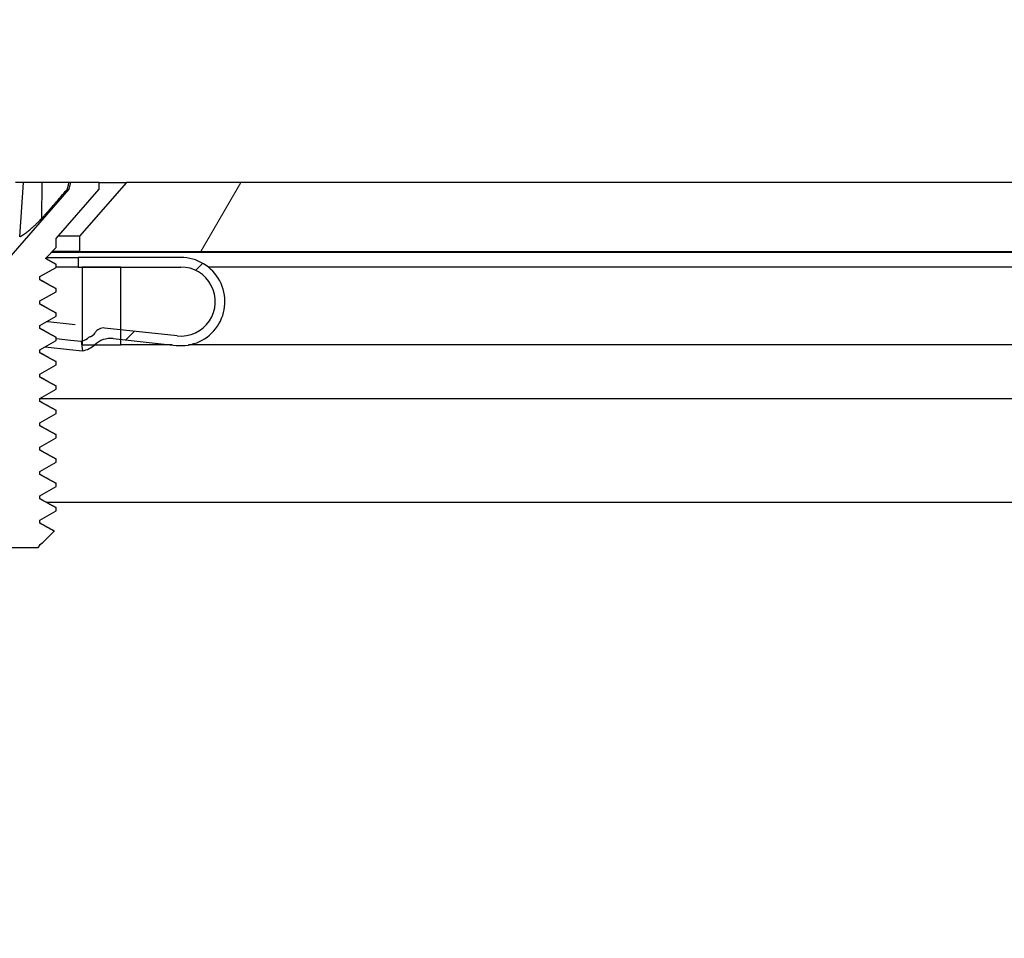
# Model space of a CAD drawing. Header units: millimetres. Extents: x 56 to 1798, y 64 to 1375.
# Tile 12 of 71: x 246 to 272, y 1221 to 1245. Entities that reach past the tile are written whole.
import ezdxf

# ---------------------------------------------------------------- set-up
doc = ezdxf.new("R2010")
doc.units = ezdxf.units.MM
doc.header["$LTSCALE"] = 6.666667
for name, color, linetype, lineweight in [('Dimension (ANSI)', 7, 'Continuous', 25), ('Hatch (ANSI)', 7, 'Continuous', 18), ('Visible (ANSI)', 7, 'Continuous', 25)]:
    doc.layers.add(name, color=color, linetype=linetype, lineweight=lineweight)
doc.styles.add('Note Text (ANSI)', font='tahoma.ttf')
doc.dimstyles.new('Default - mm (ANSI)', dxfattribs={"dimscale": 6.666667, "dimtxt": 1.75, "dimasz": 1.5, "dimexe": 2, "dimexo": 1, "dimgap": 0.8, "dimtad": 0, "dimtih": 1, "dimtoh": 1, "dimrnd": 1e-08, "dimzin": 0, "dimdsep": 46, "dimtxsty": 'Note Text (ANSI)', "dimblk": 'Filled-2', "dimcen": 0.09, "dimdle": 10, "dimclrd": 256, "dimclre": 256, "dimclrt": 256, "dimadec": 1, "dimazin": 0, "dimtfac": 1.741714, "dimtofl": 0, "dimtmove": 0, "dimatfit": 3, "dimldrblk": 'Filled-1', "dimfxl": 1, "dimtolj": 1, "dimtzin": 0, "dimlwd": -1, "dimlwe": -1, "dimarcsym": 0})

# ---------------------------------------------------------------- blocks, each defined once
blk = doc.blocks.new('Filled-2')
at = {"color": 0}
for p, q in [((0, 0), (-1, 0.1667)), ((-1, 0.1667), (-1, -0.1667)), ((-1, 0), (0, 0)), ((-1, -0.1667), (0, 0))]:
    blk.add_line(p, q, dxfattribs=at)
at = {"color": 0, "flags": 128}
blk.add_lwpolyline([(-1, -0.1667), (0, 0), (-1, 0.1667), (-1, -0.1667)], dxfattribs=at)
at = {"color": 0}
blk.add_solid([(-1, -0.1667), (0, 0), (-1, 0.1667), (-1, -0.1667)], dxfattribs=at)
blk = doc.blocks.new('*D14')
at = {"layer": 'Defpoints', "color": 0, "transparency": 16777216}
for p in [(651.04, 1299.506), (235.74, 1232.839), (651.04, 1232.839)]:
    blk.add_point(p, dxfattribs=at)
at = {"layer": 'Dimension (ANSI)', "transparency": 16777216}
for p, q in [((235.74, 1239.506), (235.74, 1312.839)), ((651.04, 1239.506), (651.04, 1312.839)), ((245.74, 1299.506), (395.738, 1299.506)), ((641.04, 1299.506), (491.041, 1299.506))]:
    blk.add_line(p, q, dxfattribs=at)
at = {"layer": 'Dimension (ANSI)', "transparency": 16777216, "xscale": 10, "yscale": 10, "zscale": 10, "rotation": 180}
blk.add_blockref('Filled-2', (235.74, 1299.506), dxfattribs=at)
at = {"layer": 'Dimension (ANSI)', "transparency": 16777216, "xscale": 10, "yscale": 10, "zscale": 10}
blk.add_blockref('Filled-2', (651.04, 1299.506), dxfattribs=at)
at = {"layer": 'Dimension (ANSI)', "transparency": 16777216, "char_height": 11.66667, "attachment_point": 5, "style": 'Note Text (ANSI)'}
for s, insert in [('\\A1; 415.30 mm', (443.39, 1310.915)), ('\\A1;[16.350 in]', (443.39, 1286.541))]:
    blk.add_mtext(s, dxfattribs=dict(at, insert=insert))
blk = doc.blocks.new('Filled-1')
at = {"color": 0}
for p, q in [((0, 0), (-1, 0.3333)), ((-1, 0.3333), (-1, -0.3333)), ((-1, 0), (0, 0)), ((-1, -0.3333), (0, 0))]:
    blk.add_line(p, q, dxfattribs=at)
at = {"color": 0, "flags": 128}
blk.add_lwpolyline([(-1, -0.3333), (0, 0), (-1, 0.3333), (-1, -0.3333)], dxfattribs=at)
at = {"color": 0}
blk.add_solid([(-1, -0.3333), (0, 0), (-1, 0.3333), (-1, -0.3333)], dxfattribs=at)

msp = doc.modelspace()

# ---------------------------------------------------------------- hatches: boundary and pattern name
at = {"layer": 'Hatch (ANSI)'}
h = msp.add_hatch(dxfattribs=at)
h.set_pattern_fill('ANSI31', color=256, scale=169.333333, angle=90, style=0)
h.set_pattern_definition([(135, (0, 0), (-14.9671, -14.9671), [])])
h.paths.add_polyline_path([(248.0645, 1238.9383), (248.0645, 1237.0076), (248.0645, 1236.9063), (248.3887, 1236.9063), (249.0745, 1236.9063), (249.0745, 1237.0498), (249.0745, 1237.3013), (249.0745, 1238.9383)])
h.paths.add_polyline_path([(248.0645, 1201.7023), (248.0645, 1201.6009), (248.0645, 1199.6703), (249.0745, 1199.6703), (249.0745, 1201.3072), (249.0745, 1201.5587), (249.0745, 1201.7023), (248.3887, 1201.7023)])
edge = h.paths.add_edge_path()
edge.add_line((238.9145, 1239.3193), (238.9145, 1241.1483))
edge.add_line((238.9145, 1241.1483), (232.5645, 1241.1483))
edge.add_line((232.5645, 1241.1483), (232.5645, 1197.4603))
edge.add_line((232.5645, 1197.4603), (238.9145, 1197.4603))
edge.add_line((238.9145, 1197.4603), (238.9145, 1199.2893))
edge.add_line((238.9145, 1199.2893), (240.1845, 1199.2893))
edge.add_line((240.1845, 1199.2893), (240.1845, 1199.6703))
edge.add_line((240.1845, 1199.6703), (241.2895, 1199.6703))
edge.add_line((241.2895, 1199.6703), (243.8645, 1199.6703))
edge.add_line((243.8645, 1199.6703), (243.8645, 1200.7473))
edge.add_line((243.8645, 1200.7473), (243.8645, 1200.9988))
edge.add_line((243.8645, 1200.9988), (243.8645, 1201.7023))
edge.add_line((243.8645, 1201.7023), (241.5759, 1201.7023))
edge.add_ellipse((241.5759, 1202.0833), major_axis=(0, -0.381), ratio=1, start_angle=347.46209, end_angle=360, ccw=False)
edge.add_ellipse((241.5759, 1202.0833), major_axis=(-0.0827, -0.3719), ratio=1, start_angle=359.42486, end_angle=360, ccw=False)
edge.add_ellipse((241.5759, 1202.0833), major_axis=(-0.0864, -0.3711), ratio=1, start_angle=280.65632, end_angle=360, ccw=False)
edge.add_ellipse((240.2309, 1202.141), major_axis=(0.9643, -0.0414), ratio=1, start_angle=0, end_angle=173.33968)
edge.add_ellipse((237.8985, 1202.5153), major_axis=(1.3794, -0.2214), ratio=1, start_angle=108.23411, end_angle=360, ccw=False)
edge.add_ellipse((237.5242, 1204.8476), major_axis=(0.1529, -0.953), ratio=1, start_angle=0, end_angle=180)
edge.add_ellipse((237.8985, 1202.5153), major_axis=(-0.5272, 3.2854), ratio=1, start_angle=0, end_angle=19.53257)
edge.add_ellipse((236.1205, 1205.7696), major_axis=(0.1827, -0.3344), ratio=1, start_angle=241.35038, end_angle=360, ccw=False)
edge.add_line((235.7395, 1205.7696), (235.7395, 1232.8389))
edge.add_ellipse((236.1205, 1232.8389), major_axis=(-0.381, 0), ratio=1, start_angle=241.35038, end_angle=360, ccw=False)
edge.add_ellipse((237.8985, 1236.0933), major_axis=(-1.5953, -2.92), ratio=1, start_angle=0, end_angle=19.53257)
edge.add_ellipse((237.5242, 1233.7609), major_axis=(-0.1529, -0.953), ratio=1, start_angle=0, end_angle=180)
edge.add_ellipse((237.8985, 1236.0933), major_axis=(-0.2214, -1.3794), ratio=1, start_angle=108.23411, end_angle=360, ccw=False)
edge.add_ellipse((240.2309, 1236.4675), major_axis=(-0.953, -0.1529), ratio=1, start_angle=0, end_angle=173.33968)
edge.add_ellipse((241.5759, 1236.5253), major_axis=(-0.3806, -0.0163), ratio=1, start_angle=280.65632, end_angle=360, ccw=False)
edge.add_ellipse((241.5759, 1236.5253), major_axis=(-0.0864, 0.3711), ratio=1, start_angle=359.42486, end_angle=360, ccw=False)
edge.add_ellipse((241.5759, 1236.5253), major_axis=(-0.0827, 0.3719), ratio=1, start_angle=347.46209, end_angle=360, ccw=False)
edge.add_line((241.5759, 1236.9063), (243.8645, 1236.9063))
edge.add_line((243.8645, 1236.9063), (243.8645, 1237.6098))
edge.add_line((243.8645, 1237.6098), (243.8645, 1237.8612))
edge.add_line((243.8645, 1237.8612), (243.8645, 1238.9383))
edge.add_line((243.8645, 1238.9383), (241.2895, 1238.9383))
edge.add_line((241.2895, 1238.9383), (240.1845, 1238.9383))
edge.add_line((240.1845, 1238.9383), (240.1845, 1239.3193))
edge.add_line((240.1845, 1239.3193), (238.9145, 1239.3193))
h = msp.add_hatch(dxfattribs=at)
h.set_pattern_fill('ANSI31', color=256, scale=169.333333, angle=15, style=0)
h.set_pattern_definition([(60, (0, 0), (-18.33087, 10.58333), [])])
h.paths.add_polyline_path([(638.779, 1239.7457), (637.5598, 1241.1483), (249.2192, 1241.1483), (248, 1239.7457), (248, 1239.3449), (638.779, 1239.3449)])
h.paths.add_polyline_path([(647.1102, 1239.3449), (647.1102, 1241.1483), (644.0622, 1241.1483), (642.843, 1239.7457), (642.843, 1239.3449)])
h.paths.add_polyline_path([(239.6688, 1241.1483), (239.6688, 1239.3449), (243.936, 1239.3449), (243.936, 1239.7457), (242.7168, 1241.1483)])
h = msp.add_hatch(dxfattribs=at)
h.set_pattern_fill('ANSI31', color=256, scale=169.333333, angle=75, style=0)
h.set_pattern_definition([(120, (0, 0), (-18.33087, -10.58333), [])])
h.paths.add_polyline_path([(244.5456, 1232.3376), (244.5456, 1232.2583), (244.9752, 1232.0201), (244.9752, 1231.9408), (244.801, 1231.8442), (245.0219, 1231.6233), (246.9142, 1231.6233), (246.9609, 1231.6699), (246.9609, 1231.7026), (247.0343, 1231.7433), (247.3394, 1232.0484), (246.9609, 1232.2583), (246.9609, 1232.3376), (247.3904, 1232.5758), (247.3904, 1232.6551), (246.9609, 1232.8933), (246.9609, 1232.9726), (247.3904, 1233.2108), (247.3904, 1233.2901), (246.9609, 1233.5283), (246.9609, 1233.6076), (247.3904, 1233.8458), (247.3904, 1233.9251), (246.9609, 1234.1633), (246.9609, 1234.2426), (247.3904, 1234.4808), (247.3904, 1234.5601), (246.9609, 1234.7983), (246.9609, 1234.8776), (247.3904, 1235.1158), (247.3904, 1235.1951), (246.9609, 1235.4333), (246.9609, 1235.5126), (247.3904, 1235.7508), (247.3904, 1235.8301), (246.9609, 1236.0683), (246.9609, 1236.1476), (247.3904, 1236.3858), (247.3904, 1236.4651), (246.9609, 1236.7033), (246.9609, 1236.7826), (247.3904, 1237.0208), (247.3904, 1237.1001), (246.9609, 1237.3383), (246.9609, 1237.4176), (247.3904, 1237.6558), (247.3904, 1237.7351), (246.9609, 1237.9733), (246.9609, 1238.0526), (247.3904, 1238.2908), (247.3904, 1238.3701), (246.9609, 1238.6083), (246.9609, 1238.6876), (247.3904, 1238.9258), (247.3904, 1239.0051), (247.1065, 1239.1625), (247.3904, 1239.4465), (247.3904, 1239.6873), (248.508, 1240.9729), (248.508, 1241.1483), (247.763, 1241.1483), (247.7163, 1240.9741), (245.968, 1238.963), (244.2198, 1240.9741), (244.1731, 1241.1483), (243.428, 1241.1483), (243.428, 1240.9729), (244.5456, 1239.6873), (244.5456, 1239.4465), (244.6253, 1239.3668), (244.5456, 1239.3226), (244.5456, 1239.2433), (244.9752, 1239.0051), (244.9752, 1238.9258), (244.5456, 1238.6876), (244.5456, 1238.6083), (244.9752, 1238.3701), (244.9752, 1238.2908), (244.5456, 1238.0526), (244.5456, 1237.9733), (244.9752, 1237.7351), (244.9752, 1237.6558), (244.6169, 1237.4571), (244.5456, 1237.4176), (244.5456, 1237.3383), (244.7172, 1237.2432), (244.9752, 1237.1001), (244.9752, 1237.0208), (244.5456, 1236.7826), (244.5456, 1236.7033), (244.9752, 1236.4651), (244.9752, 1236.3858), (244.5456, 1236.1476), (244.5456, 1236.0683), (244.9752, 1235.8301), (244.9752, 1235.7508), (244.5456, 1235.5126), (244.5456, 1235.4333), (244.9752, 1235.1951), (244.9752, 1235.1158), (244.5456, 1234.8776), (244.5456, 1234.7983), (244.9752, 1234.5601), (244.9752, 1234.4808), (244.5456, 1234.2426), (244.5456, 1234.1633), (244.9752, 1233.9251), (244.9752, 1233.8458), (244.5456, 1233.6076), (244.5456, 1233.5283), (244.9752, 1233.2901), (244.9752, 1233.2108), (244.5456, 1232.9726), (244.5456, 1232.8933), (244.9752, 1232.6551), (244.9752, 1232.5758)])
h = msp.add_hatch(dxfattribs=at)
h.set_pattern_fill('ANSI31', color=256, scale=169.333333, style=0)
h.set_pattern_definition([(45, (0, 0), (-14.9671, 14.9671), [])])
edge = h.paths.add_edge_path()
edge.add_ellipse((243.8959, 1237.0029), major_axis=(0.0641, 0.5966), ratio=1, start_angle=310.51368, end_angle=360)
edge.add_line((243.96, 1237.5995), (243.8645, 1237.6098))
edge.add_line((243.8645, 1237.6098), (242.7222, 1237.7325))
edge.add_ellipse((242.6153, 1236.7383), major_axis=(-0.8076, 0.5897), ratio=1, start_angle=300, end_angle=360)
edge.add_line((241.8077, 1237.3279), (241.4932, 1236.8972))
edge.add_line((241.4932, 1236.8972), (241.4915, 1236.8948))
edge.add_line((241.4915, 1236.8948), (241.4894, 1236.8963))
edge.add_line((241.4894, 1236.8963), (241.2895, 1237.0423))
edge.add_line((241.2895, 1237.0423), (241.6058, 1237.4754))
edge.add_ellipse((242.6153, 1236.7383), major_axis=(0.1336, 1.2428), ratio=1, start_angle=0, end_angle=60, ccw=False)
edge.add_line((242.7489, 1237.9811), (243.8645, 1237.8612))
edge.add_line((243.8645, 1237.8612), (244.2353, 1237.8213))
edge.add_ellipse((244.2086, 1237.5728), major_axis=(0.2379, 0.0768), ratio=1, start_angle=0, end_angle=65.96363, ccw=False)
edge.add_ellipse((244.6844, 1237.7265), major_axis=(-0.1303, -0.2134), ratio=1, start_angle=319.31635, end_angle=360)
edge.add_ellipse((244.4322, 1237.3135), major_axis=(0.1819, 0.147), ratio=1, start_angle=0, end_angle=19.64025, ccw=False)
edge.add_ellipse((244.8863, 1237.6805), major_axis=(-0.2694, -0.2234), ratio=1, start_angle=359.27579, end_angle=360)
edge.add_ellipse((244.8863, 1237.6805), major_axis=(-0.1262, -0.3265), ratio=1, start_angle=330.80398, end_angle=360)
edge.add_line((244.7601, 1237.3541), (244.7172, 1237.2432))
edge.add_line((244.7172, 1237.2432), (244.6699, 1237.1209))
edge.add_ellipse((244.8863, 1237.6805), major_axis=(-0.4952, -0.3388), ratio=1, start_angle=0, end_angle=34.48632, ccw=False)
edge = h.paths.add_edge_path()
edge.add_line((247.9645, 1239.1883), (247.9645, 1238.9383))
edge.add_line((247.9645, 1238.9383), (248.0645, 1238.9383))
edge.add_line((248.0645, 1238.9383), (249.0745, 1238.9383))
edge.add_line((249.0745, 1238.9383), (250.6395, 1238.9383))
edge.add_ellipse((250.6395, 1238.0383), major_axis=(0, 0.9), ratio=1, start_angle=173.86585, end_angle=360, ccw=False)
edge.add_line((250.5434, 1237.1434), (249.0745, 1237.3013))
edge.add_line((249.0745, 1237.3013), (248.6484, 1237.3471))
edge.add_ellipse((248.6217, 1237.0985), major_axis=(0.0267, 0.2486), ratio=1, start_angle=0, end_angle=65.96363)
edge.add_ellipse((248.1894, 1237.3498), major_axis=(0.2161, -0.1256), ratio=1, start_angle=319.31635, end_angle=360, ccw=False)
edge.add_ellipse((248.3482, 1236.8927), major_axis=(-0.0767, 0.221), ratio=1, start_angle=0, end_angle=19.64025)
edge.add_ellipse((247.9824, 1237.3478), major_axis=(0.2192, -0.2728), ratio=1, start_angle=334.78878, end_angle=360, ccw=False)
edge.add_ellipse((247.9824, 1237.3478), major_axis=(0.0822, -0.3402), ratio=1, start_angle=355.29099, end_angle=360, ccw=False)
edge.add_line((248.0363, 1237.002), (248.0749, 1236.755))
edge.add_ellipse((247.9824, 1237.3478), major_axis=(0.0925, -0.5928), ratio=1, start_angle=0, end_angle=33.75134)
edge.add_ellipse((247.9824, 1237.3478), major_axis=(0.4063, -0.4415), ratio=1, start_angle=0, end_angle=0.73498)
edge.add_ellipse((248.8062, 1236.4752), major_axis=(-0.4119, 0.4363), ratio=1, start_angle=310.51368, end_angle=360, ccw=False)
edge.add_line((248.8703, 1237.0718), (249.0745, 1237.0498))
edge.add_line((249.0745, 1237.0498), (250.5167, 1236.8948))
edge.add_ellipse((250.6395, 1238.0383), major_axis=(-0.1229, -1.1434), ratio=1, start_angle=0, end_angle=186.13415)
edge.add_line((250.6395, 1239.1883), (247.9645, 1239.1883))
h.paths.add_polyline_path([(243.9645, 1238.9383), (243.9645, 1239.1883), (241.2895, 1239.1883), (241.2895, 1238.9383), (243.8645, 1238.9383)])

# ---------------------------------------------------------------- linework, layer by layer
at = {"layer": 'Visible (ANSI)'}
for p, q in [((246.532, 1241.1483), (246.327, 1241.1483)), ((246.4367, 1239.7255), (246.532, 1241.1483)), ((247.0269, 1241.1483), (246.532, 1241.1483)), ((247.0104, 1240.2035), (247.0269, 1241.1483)), ((247.7267, 1241.1483), (247.0269, 1241.1483)), ((247.763, 1241.1483), (247.7163, 1240.9741)), ((247.763, 1241.1483), (247.7267, 1241.1483)), ((248.508, 1241.1483), (247.763, 1241.1483)), ((249.2192, 1241.1483), (248, 1239.7457)), ((248.508, 1241.1483), (249.2192, 1241.1483)), ((248.508, 1240.9729), (248.508, 1241.1483)), ((637.5598, 1241.1483), (249.2192, 1241.1483)), ((247.7163, 1240.9741), (245.968, 1238.963)), ((247.3904, 1239.6873), (248.508, 1240.9729)), ((247.6822, 1240.9741), (247.7163, 1240.9741)), ((248, 1239.7457), (247.4412, 1239.7457)), ((248, 1239.7457), (248, 1239.3449)), ((247.3904, 1239.4465), (247.3904, 1239.6873)), ((247.1065, 1239.1625), (247.3904, 1239.4465)), ((340.3671, 1239.3193), (247.2632, 1239.3193)), ((248, 1239.3449), (247.2888, 1239.3449)), ((248, 1239.3449), (638.779, 1239.3449)), ((247.3904, 1239.0051), (247.1065, 1239.1625)), ((247.1322, 1239.1883), (247.9645, 1239.1883)), ((247.3904, 1238.9258), (247.3904, 1239.0051)), ((247.9645, 1239.1883), (247.9645, 1238.9383)), ((250.6395, 1239.1883), (247.9645, 1239.1883)), ((246.9609, 1238.6876), (247.3904, 1238.9258)), ((247.9645, 1238.9383), (247.3904, 1238.9383)), ((247.9645, 1238.9383), (250.6395, 1238.9383)), ((248.0645, 1238.9383), (248.0645, 1236.9063)), ((249.0745, 1238.9383), (248.0645, 1238.9383)), ((249.0745, 1236.9063), (249.0745, 1238.9383)), ((338.5395, 1238.9383), (251.3554, 1238.9383)), ((246.9609, 1238.6083), (246.9609, 1238.6876)), ((247.3904, 1238.3701), (246.9609, 1238.6083)), ((246.9609, 1238.0526), (247.3904, 1238.2908)), ((247.3904, 1238.2908), (247.3904, 1238.3701)), ((246.9609, 1237.9733), (246.9609, 1238.0526)), ((247.3904, 1237.7351), (246.9609, 1237.9733)), ((247.3904, 1237.6558), (247.3904, 1237.7351)), ((246.9609, 1237.4176), (247.3904, 1237.6558)), ((247.1739, 1237.5055), (247.1283, 1237.5104)), ((247.8033, 1237.4379), (247.1739, 1237.5055)), ((247.8867, 1237.4289), (247.8033, 1237.4379)), ((246.9609, 1237.3383), (246.9609, 1237.4176)), ((247.3904, 1237.1001), (246.9609, 1237.3383)), ((250.5434, 1237.1434), (248.6484, 1237.3471)), ((246.9609, 1236.7826), (247.3904, 1237.0208)), ((247.3904, 1237.0208), (247.3904, 1237.1001)), ((247.3904, 1237.0714), (247.7596, 1237.0317)), ((247.7596, 1237.0317), (248.0363, 1237.002)), ((248.0363, 1237.002), (248.0749, 1236.755)), ((248.8703, 1237.0718), (250.5167, 1236.8948)), ((246.9609, 1236.7033), (246.9609, 1236.7826)), ((247.3904, 1236.4651), (246.9609, 1236.7033)), ((247.1045, 1236.8593), (247.1, 1236.8597)), ((247.1045, 1236.8593), (247.7338, 1236.7916)), ((247.7338, 1236.7916), (248.0749, 1236.755)), ((248.0645, 1236.9063), (249.0745, 1236.9063)), ((250.4104, 1236.9063), (249.0745, 1236.9063)), ((338.5395, 1236.9063), (250.8422, 1236.9063)), ((247.3904, 1236.3858), (247.3904, 1236.4651)), ((246.9609, 1236.1476), (247.3904, 1236.3858)), ((246.9609, 1236.0683), (246.9609, 1236.1476)), ((247.3904, 1235.8301), (246.9609, 1236.0683)), ((246.9609, 1235.5126), (247.3904, 1235.7508)), ((247.3904, 1235.7508), (247.3904, 1235.8301)), ((246.9609, 1235.4333), (246.9609, 1235.5126)), ((340.3671, 1235.5023), (246.9609, 1235.5023)), ((247.3904, 1235.1951), (246.9609, 1235.4333)), ((247.3904, 1235.1158), (247.3904, 1235.1951)), ((246.9609, 1234.8776), (247.3904, 1235.1158)), ((246.9609, 1234.7983), (246.9609, 1234.8776)), ((247.3904, 1234.5601), (246.9609, 1234.7983)), ((246.9609, 1234.2426), (247.3904, 1234.4808)), ((247.3904, 1234.4808), (247.3904, 1234.5601)), ((246.9609, 1234.1633), (246.9609, 1234.2426)), ((247.3904, 1233.9251), (246.9609, 1234.1633)), ((246.9609, 1233.6076), (247.3904, 1233.8458)), ((247.3904, 1233.8458), (247.3904, 1233.9251)), ((246.9609, 1233.5283), (246.9609, 1233.6076)), ((247.3904, 1233.2901), (246.9609, 1233.5283)), ((246.9609, 1232.9726), (247.3904, 1233.2108)), ((247.3904, 1233.2108), (247.3904, 1233.2901)), ((246.9609, 1232.8933), (246.9609, 1232.9726)), ((247.3904, 1232.6551), (246.9609, 1232.8933)), ((246.9609, 1232.3376), (247.3904, 1232.5758)), ((340.5316, 1232.7957), (247.1492, 1232.7957)), ((247.3904, 1232.5758), (247.3904, 1232.6551)), ((246.9609, 1232.2583), (246.9609, 1232.3376)), ((247.3394, 1232.0484), (246.9609, 1232.2583)), ((247.0343, 1231.7433), (247.3394, 1232.0484)), ((245.0219, 1231.6233), (246.9142, 1231.6233)), ((246.9142, 1231.6233), (246.9609, 1231.6699)), ((246.9609, 1231.7026), (247.0343, 1231.7433)), ((246.9609, 1231.6699), (246.9609, 1231.7026))]:
    msp.add_line(p, q, dxfattribs=at)
for centre, radius, start, end in [((250.6395, 1238.0383), 1.15, 263.86585, 90), ((250.6395, 1238.0383), 0.9, 263.86585, 90), ((248.1894, 1237.3498), 0.25, 289.14583, 329.82948), ((248.6217, 1237.0985), 0.25, 83.86585, 149.82948), ((247.9824, 1237.3478), 0.35, 278.86585, 308.78608), ((248.3482, 1236.8927), 0.2339, 109.14583, 128.78608), ((248.8062, 1236.4752), 0.6, 83.86585, 133.35217), ((247.9824, 1237.3478), 0.6, 278.86585, 313.35217)]:
    msp.add_arc(centre, radius, start, end, dxfattribs=at)
for points, weights in [([(247.6822, 1240.9741), (247.7042, 1241.0601), (247.7267, 1241.1483)], [1.01218915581, 1.01172679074, 1.01110160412]), ([(247.0104, 1240.2035), (247.2657, 1240.4949), (247.6822, 1240.9741)], [2.37346205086, 1.9683578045, 1.53696783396]), ([(246.4367, 1239.7255), (246.6482, 1239.8346), (247.0104, 1240.2035)], [2.81776863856, 2.60448024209, 2.07391766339]), ([(247.3904, 1239.0051), (247.3904, 1239.0108), (247.3797, 1239.0168)], [1, 0.983771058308, 0.971473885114]), ([(247.3904, 1238.3701), (247.3904, 1238.3758), (247.3797, 1238.3818)], [1, 0.983771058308, 0.971473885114]), ([(247.3904, 1237.7351), (247.3904, 1237.7408), (247.3797, 1237.7468)], [1, 0.983771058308, 0.971473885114]), ([(247.3904, 1237.1001), (247.3904, 1237.1058), (247.3797, 1237.1118)], [1, 0.983771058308, 0.971473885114]), ([(247.3904, 1236.4651), (247.3904, 1236.4708), (247.3797, 1236.4768)], [1, 0.983771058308, 0.971473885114]), ([(247.3904, 1235.8301), (247.3904, 1235.8358), (247.3797, 1235.8418)], [1, 0.983771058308, 0.971473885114]), ([(247.3904, 1235.1951), (247.3904, 1235.2008), (247.3797, 1235.2068)], [1, 0.983771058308, 0.971473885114]), ([(247.3904, 1234.5601), (247.3904, 1234.5658), (247.3797, 1234.5718)], [1, 0.983771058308, 0.971473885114]), ([(247.3904, 1233.9251), (247.3904, 1233.9308), (247.3797, 1233.9368)], [1, 0.983771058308, 0.971473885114]), ([(247.3904, 1233.2901), (247.3904, 1233.2958), (247.3797, 1233.3018)], [1, 0.983771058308, 0.971473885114]), ([(247.3904, 1232.6551), (247.3904, 1232.6608), (247.3797, 1232.6668)], [1, 0.983771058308, 0.971473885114])]:
    msp.add_rational_spline(points, weights, degree=2, dxfattribs=at)
for points in [[(247.1111, 1239.1671), (247.2006, 1239.1169), (247.2901, 1239.0668), (247.3797, 1239.0168)], [(246.9609, 1238.6165), (247.1003, 1238.538), (247.24, 1238.4598), (247.3797, 1238.3818)], [(246.9609, 1237.9815), (247.1003, 1237.903), (247.24, 1237.8248), (247.3797, 1237.7468)], [(246.9609, 1237.3465), (247.1003, 1237.268), (247.24, 1237.1898), (247.3797, 1237.1118)], [(246.9609, 1236.7115), (247.1003, 1236.633), (247.24, 1236.5548), (247.3797, 1236.4768)], [(246.9609, 1236.0765), (247.1003, 1235.998), (247.24, 1235.9198), (247.3797, 1235.8418)], [(246.9609, 1235.4415), (247.1003, 1235.363), (247.24, 1235.2848), (247.3797, 1235.2068)], [(246.9609, 1234.8065), (247.1003, 1234.728), (247.24, 1234.6498), (247.3797, 1234.5718)], [(246.9609, 1234.1715), (247.1003, 1234.093), (247.24, 1234.0148), (247.3797, 1233.9368)], [(246.9609, 1233.5365), (247.1003, 1233.458), (247.24, 1233.3798), (247.3797, 1233.3018)], [(246.9609, 1232.9015), (247.1003, 1232.823), (247.24, 1232.7448), (247.3797, 1232.6668)], [(246.9609, 1232.2665), (247.0858, 1232.1961), (247.2109, 1232.1261), (247.336, 1232.0562)], [(247.336, 1232.0562), (247.3407, 1232.0535), (247.3419, 1232.0509), (247.3394, 1232.0484)]]:
    msp.add_open_spline(points, degree=3, dxfattribs=at)

# ---------------------------------------------------------------- dimensions: what is measured, and where the dimension line sits
at = {"layer": 'Dimension (ANSI)'}
dim = msp.add_linear_dim(base=(651.0395, 1299.5055), p1=(235.7395, 1232.8389), p2=(651.0395, 1232.8389), text=' <> mm\\X[16.350 in]', dimstyle='Default - mm (ANSI)', override={"dimgap": 0.8, "dimtih": 0, "dimtoh": 0, "dimdec": 2, "dimpost": '', "dimtol": 0, "dimlim": 0, "dimtp": 0, "dimtm": 0, "dimtdec": 2, "dimatfit": 1}, dxfattribs=at)
dim.commit()
dim.dimension.update_dxf_attribs({"geometry": '*D14', "text_midpoint": (443.3895, 1299.5055), "dimtype": 160})

doc.saveas('drawing.dxf')
